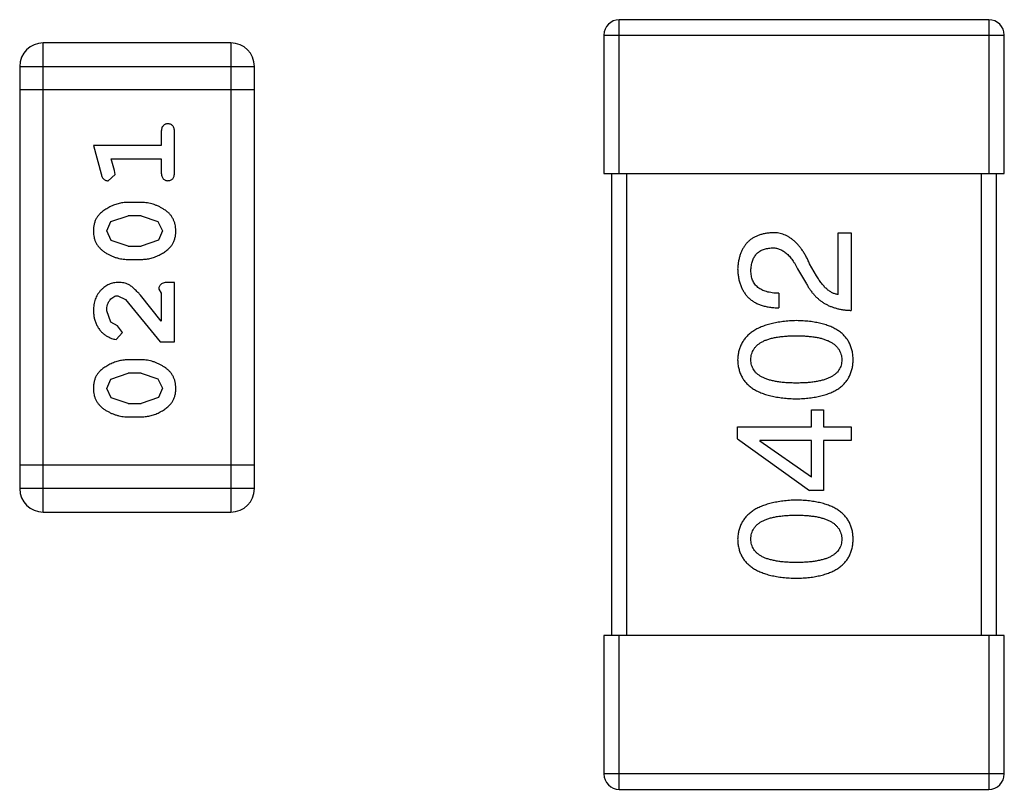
# Model space of a CAD drawing. Header units: inches. Extents: x -50 to 60, y -7 to 68.
# Tile 94 of 108: x 50.22 to 51.5, y 24.83 to 25.83. Entities that reach past the tile are written whole.
import ezdxf

# ---------------------------------------------------------------- set-up
doc = ezdxf.new("R2010")
doc.units = ezdxf.units.IN
doc.header["$LTSCALE"] = 1.21
doc.header["$MEASUREMENT"] = 0
doc.layers.get('0').update_dxf_attribs({"linetype": 'CONTINUOUS'})

msp = doc.modelspace()

# ---------------------------------------------------------------- linework, layer by layer
at = {"color": 7, "linetype": 'Continuous'}
for p, q in [((51.4811, 25.8336), (51.0011, 25.8336)), ((51.0011, 25.6336), (51.0011, 25.8336)), ((51.4811, 25.8336), (51.4811, 25.6336)), ((50.9811, 25.8136), (51.5011, 25.8136)), ((50.9811, 25.8136), (50.9811, 25.6336)), ((51.5011, 25.6336), (51.5011, 25.8136)), ((50.4967, 25.8034), (50.2529, 25.8034)), ((50.2529, 25.1938), (50.2529, 25.8034)), ((50.4967, 25.8034), (50.4967, 25.1938)), ((50.2224, 25.7729), (50.5272, 25.7729)), ((50.2224, 25.7729), (50.2224, 25.2243)), ((50.5272, 25.2243), (50.5272, 25.7729)), ((50.5272, 25.7424), (50.2224, 25.7424)), ((50.4063, 25.6874), (50.4063, 25.6701)), ((50.4236, 25.6354), (50.4236, 25.6874)), ((50.4063, 25.6701), (50.3182, 25.6701)), ((50.3182, 25.6701), (50.3281, 25.6335)), ((50.3413, 25.6527), (50.4063, 25.6527)), ((50.3455, 25.6377), (50.3413, 25.6527)), ((50.4063, 25.6527), (50.4063, 25.6354)), ((50.3372, 25.6244), (50.3465, 25.6323)), ((50.3465, 25.6323), (50.3455, 25.6377)), ((50.9811, 25.6336), (51.5011, 25.6336)), ((50.9911, 25.6336), (50.9911, 25.0336)), ((51.0111, 25.0336), (51.0111, 25.6336)), ((51.4711, 25.6336), (51.4711, 25.0336)), ((51.4911, 25.0336), (51.4911, 25.6336)), ((50.3805, 25.5961), (50.3628, 25.5961)), ((50.3408, 25.5712), (50.3631, 25.5788)), ((50.3803, 25.5788), (50.3631, 25.5788)), ((50.3803, 25.5788), (50.402, 25.5716)), ((50.3355, 25.5591), (50.3408, 25.5712)), ((50.402, 25.5716), (50.4078, 25.5593)), ((50.3413, 25.5467), (50.3355, 25.5591)), ((50.4078, 25.5593), (50.4026, 25.5471)), ((51.2852, 25.5568), (51.3024, 25.5568)), ((51.2852, 25.4764), (51.2852, 25.5568)), ((51.3024, 25.5568), (51.3024, 25.4559)), ((50.3631, 25.5395), (50.3413, 25.5467)), ((50.3631, 25.5395), (50.3803, 25.5395)), ((50.4026, 25.5471), (50.3803, 25.5395)), ((50.3628, 25.5222), (50.3805, 25.5222)), ((51.2573, 25.501), (51.2483, 25.5166)), ((51.2327, 25.51), (51.2442, 25.4904)), ((50.4236, 25.4923), (50.4157, 25.4923)), ((50.4236, 25.4152), (50.4236, 25.4923)), ((50.35, 25.475), (50.3597, 25.4702)), ((50.4063, 25.4419), (50.3792, 25.4755)), ((50.4031, 25.4836), (50.4063, 25.4781)), ((50.4063, 25.4781), (50.4063, 25.4419)), ((51.2081, 25.4781), (51.2081, 25.4592)), ((50.3597, 25.4702), (50.4047, 25.4152)), ((50.3409, 25.4406), (50.3355, 25.4555)), ((50.3494, 25.4357), (50.3409, 25.4406)), ((50.3559, 25.4272), (50.3494, 25.4357)), ((50.3475, 25.4183), (50.3559, 25.4272)), ((50.4047, 25.4152), (50.4236, 25.4152)), ((50.3805, 25.3916), (50.3628, 25.3916)), ((50.3408, 25.3667), (50.3631, 25.3743)), ((50.3803, 25.3743), (50.3631, 25.3743)), ((50.3803, 25.3743), (50.402, 25.367)), ((50.3355, 25.3546), (50.3408, 25.3667)), ((50.402, 25.367), (50.4078, 25.3548)), ((50.3413, 25.3422), (50.3355, 25.3546)), ((50.4078, 25.3548), (50.4026, 25.3426)), ((50.3631, 25.335), (50.3413, 25.3422)), ((50.3631, 25.335), (50.3803, 25.335)), ((50.4026, 25.3426), (50.3803, 25.335)), ((51.2507, 25.3269), (51.2663, 25.3269)), ((51.2507, 25.3048), (51.2507, 25.3269)), ((51.2663, 25.3269), (51.2663, 25.3048)), ((50.3628, 25.3177), (50.3805, 25.3177)), ((51.1548, 25.3048), (51.2507, 25.3048)), ((51.1548, 25.2892), (51.1548, 25.3048)), ((51.2663, 25.3048), (51.3024, 25.3048)), ((51.3024, 25.3048), (51.3024, 25.2867)), ((51.1548, 25.2892), (51.2483, 25.222)), ((51.2507, 25.2867), (51.1835, 25.2867)), ((51.1835, 25.2867), (51.1835, 25.2859)), ((51.2507, 25.2392), (51.1835, 25.2859)), ((51.2507, 25.2392), (51.2507, 25.2867)), ((51.3024, 25.2867), (51.2663, 25.2867)), ((51.2663, 25.2867), (51.2663, 25.222)), ((50.5272, 25.2547), (50.2224, 25.2547)), ((50.5272, 25.2243), (50.2224, 25.2243)), ((51.2663, 25.222), (51.2483, 25.222)), ((50.2529, 25.1938), (50.4967, 25.1938)), ((51.5011, 25.0336), (50.9811, 25.0336)), ((50.9811, 25.0336), (50.9811, 24.8536)), ((51.0011, 24.8336), (51.0011, 25.0336)), ((51.4811, 25.0336), (51.4811, 24.8336)), ((51.5011, 24.8536), (51.5011, 25.0336)), ((51.5011, 24.8536), (50.9811, 24.8536)), ((51.0011, 24.8336), (51.4811, 24.8336))]:
    msp.add_line(p, q, dxfattribs=at)
for centre, radius, start, end in [((51.0011, 25.8136), 0.02, 90, 180), ((51.4811, 25.8136), 0.02, 0, 90), ((50.2529, 25.7729), 0.0305, 90, 180), ((50.4967, 25.7729), 0.0305, 0, 90), ((50.2529, 25.2243), 0.0305, 180, 270), ((50.4967, 25.2243), 0.0305, 270, 0), ((51.0011, 24.8536), 0.02, 180, 270), ((51.4811, 24.8536), 0.02, 270, 0)]:
    msp.add_arc(centre, radius, start, end, dxfattribs=at)
for points, knots in [([(50.4149, 25.6984), (50.4143, 25.6983), (50.4131, 25.6983), (50.4115, 25.6978), (50.41, 25.6969), (50.4086, 25.6958), (50.4075, 25.6942), (50.4068, 25.6923), (50.4063, 25.6899), (50.4063, 25.6883), (50.4063, 25.6874)], [0, 0, 0, 0, 0.11517, 0.223509, 0.328254, 0.438012, 0.553651, 0.682263, 0.830856, 1, 1, 1, 1]), ([(50.4236, 25.6874), (50.4236, 25.6883), (50.4235, 25.6899), (50.423, 25.6923), (50.4223, 25.6942), (50.4212, 25.6958), (50.4199, 25.6969), (50.4184, 25.6978), (50.4167, 25.6983), (50.4155, 25.6983), (50.4149, 25.6984)], [0, 0, 0, 0, 0.169012, 0.317488, 0.445429, 0.560977, 0.67065, 0.776666, 0.88492, 1, 1, 1, 1]), ([(50.3281, 25.6335), (50.3283, 25.6326), (50.3288, 25.6311), (50.3296, 25.629), (50.3305, 25.6274), (50.3316, 25.6262), (50.3328, 25.6254), (50.3341, 25.6248), (50.3356, 25.6245), (50.3367, 25.6244), (50.3372, 25.6244)], [0, 0, 0, 0, 0.187321, 0.344927, 0.475328, 0.579604, 0.674244, 0.773631, 0.882025, 1, 1, 1, 1]), ([(50.4063, 25.6354), (50.4063, 25.6345), (50.4063, 25.6329), (50.4068, 25.6305), (50.4076, 25.6286), (50.4086, 25.627), (50.41, 25.6259), (50.4115, 25.625), (50.4131, 25.6245), (50.4143, 25.6245), (50.4149, 25.6244)], [0, 0, 0, 0, 0.169102, 0.317658, 0.446239, 0.563118, 0.671828, 0.776546, 0.884858, 1, 1, 1, 1]), ([(50.4149, 25.6244), (50.4155, 25.6245), (50.4167, 25.6245), (50.4184, 25.625), (50.4199, 25.6259), (50.4213, 25.627), (50.4223, 25.6286), (50.423, 25.6305), (50.4235, 25.6329), (50.4236, 25.6345), (50.4236, 25.6354)], [0, 0, 0, 0, 0.115051, 0.223278, 0.329269, 0.437893, 0.554681, 0.682591, 0.83103, 1, 1, 1, 1]), ([(50.3628, 25.5961), (50.3617, 25.5961), (50.3596, 25.5961), (50.3564, 25.5958), (50.3532, 25.5952), (50.3501, 25.5946), (50.3471, 25.5936), (50.3441, 25.5925), (50.3411, 25.5912), (50.3382, 25.5897), (50.3355, 25.5881), (50.3329, 25.5865), (50.3306, 25.5848), (50.3285, 25.5832), (50.3267, 25.5815), (50.325, 25.5798), (50.3236, 25.578), (50.322, 25.5757), (50.3204, 25.5725), (50.3191, 25.5683), (50.3183, 25.5638), (50.3182, 25.5606), (50.3182, 25.559)], [0, 0, 0, 0, 0.049855, 0.099516, 0.148482, 0.19758, 0.246804, 0.296268, 0.346517, 0.397047, 0.446826, 0.49336, 0.537801, 0.579207, 0.617974, 0.654833, 0.689171, 0.722088, 0.786392, 0.853518, 0.924186, 1, 1, 1, 1]), ([(50.4252, 25.5592), (50.4251, 25.5607), (50.425, 25.5635), (50.4243, 25.5676), (50.4232, 25.5714), (50.4216, 25.575), (50.4196, 25.5783), (50.4171, 25.5814), (50.4141, 25.5842), (50.4107, 25.5866), (50.4071, 25.5888), (50.4035, 25.5908), (50.3997, 25.5924), (50.396, 25.5938), (50.3922, 25.5948), (50.3883, 25.5956), (50.3845, 25.596), (50.3818, 25.5961), (50.3805, 25.5961)], [0, 0, 0, 0, 0.067217, 0.131051, 0.19272, 0.252824, 0.312745, 0.373449, 0.436041, 0.501494, 0.567761, 0.632087, 0.695096, 0.757109, 0.817993, 0.878657, 0.939311, 1, 1, 1, 1]), ([(50.3182, 25.559), (50.3182, 25.5575), (50.3183, 25.5547), (50.319, 25.5506), (50.3201, 25.5468), (50.3217, 25.5432), (50.3238, 25.5399), (50.3263, 25.5369), (50.3293, 25.5341), (50.3326, 25.5316), (50.3362, 25.5294), (50.3399, 25.5275), (50.3436, 25.5258), (50.3474, 25.5245), (50.3512, 25.5235), (50.355, 25.5227), (50.3589, 25.5223), (50.3615, 25.5222), (50.3628, 25.5222)], [0, 0, 0, 0, 0.06692, 0.130834, 0.19258, 0.252759, 0.312631, 0.373411, 0.436359, 0.501894, 0.568244, 0.632472, 0.69556, 0.757163, 0.818592, 0.878885, 0.939235, 1, 1, 1, 1]), ([(50.3805, 25.5222), (50.3816, 25.5222), (50.3837, 25.5222), (50.3869, 25.5225), (50.39, 25.523), (50.3931, 25.5237), (50.3962, 25.5246), (50.3992, 25.5257), (50.4021, 25.527), (50.405, 25.5285), (50.4078, 25.53), (50.4103, 25.5317), (50.4126, 25.5333), (50.4147, 25.535), (50.4166, 25.5367), (50.4182, 25.5383), (50.4197, 25.5401), (50.4213, 25.5424), (50.4229, 25.5456), (50.4242, 25.5498), (50.425, 25.5544), (50.4251, 25.5576), (50.4252, 25.5592)], [0, 0, 0, 0, 0.049886, 0.09882, 0.148132, 0.19689, 0.246038, 0.295176, 0.345305, 0.395692, 0.445312, 0.491875, 0.535813, 0.577009, 0.616081, 0.652689, 0.687585, 0.720206, 0.785062, 0.85223, 0.923759, 1, 1, 1, 1]), ([(51.1991, 25.5568), (51.1974, 25.5566), (51.1941, 25.5564), (51.1893, 25.5556), (51.1848, 25.5545), (51.1807, 25.553), (51.1768, 25.5512), (51.1732, 25.5491), (51.17, 25.5467), (51.1671, 25.5439), (51.1645, 25.5408), (51.1621, 25.5374), (51.1601, 25.5336), (51.1584, 25.5295), (51.1571, 25.5251), (51.156, 25.5204), (51.1552, 25.5153), (51.155, 25.5118), (51.1548, 25.51)], [0, 0, 0, 0, 0.070688, 0.137741, 0.201612, 0.262778, 0.321223, 0.378455, 0.434411, 0.490146, 0.546362, 0.603392, 0.662208, 0.723401, 0.787372, 0.85442, 0.925153, 1, 1, 1, 1]), ([(51.2483, 25.5166), (51.2475, 25.5183), (51.246, 25.5216), (51.2435, 25.5263), (51.2409, 25.5307), (51.2382, 25.5348), (51.2355, 25.5385), (51.2326, 25.5418), (51.2297, 25.5449), (51.2266, 25.5475), (51.2235, 25.5499), (51.2203, 25.5519), (51.217, 25.5536), (51.2136, 25.5549), (51.2101, 25.5559), (51.2065, 25.5566), (51.2028, 25.5569), (51.2003, 25.5568), (51.1991, 25.5568)], [0, 0, 0, 0, 0.082731, 0.161257, 0.236138, 0.307554, 0.375712, 0.440848, 0.502916, 0.562567, 0.619798, 0.675716, 0.73039, 0.78386, 0.837315, 0.890547, 0.944917, 1, 1, 1, 1]), ([(51.1721, 25.5076), (51.1721, 25.5087), (51.1722, 25.5109), (51.1726, 25.5141), (51.1732, 25.5171), (51.1739, 25.5199), (51.1749, 25.5224), (51.1761, 25.5248), (51.1774, 25.5269), (51.179, 25.5289), (51.1807, 25.5306), (51.1827, 25.5322), (51.1848, 25.5336), (51.1871, 25.5347), (51.1897, 25.5356), (51.1924, 25.5363), (51.1953, 25.5368), (51.1973, 25.537), (51.1983, 25.5371)], [0, 0, 0, 0, 0.076112, 0.148436, 0.216883, 0.281466, 0.34298, 0.402356, 0.459881, 0.51546, 0.571111, 0.62658, 0.683162, 0.741007, 0.801404, 0.863825, 0.930544, 1, 1, 1, 1]), ([(51.1983, 25.5371), (51.1991, 25.5371), (51.2007, 25.5372), (51.2031, 25.5371), (51.2055, 25.5367), (51.2078, 25.5361), (51.2101, 25.5352), (51.2124, 25.5341), (51.2146, 25.5327), (51.2168, 25.5311), (51.2189, 25.5294), (51.221, 25.5273), (51.2231, 25.525), (51.2251, 25.5225), (51.227, 25.5197), (51.229, 25.5167), (51.2309, 25.5135), (51.2321, 25.5112), (51.2327, 25.51)], [0, 0, 0, 0, 0.052237, 0.103888, 0.155485, 0.207395, 0.259864, 0.31356, 0.369176, 0.4266, 0.486836, 0.550048, 0.61567, 0.685271, 0.75824, 0.834614, 0.915635, 1, 1, 1, 1]), ([(51.1548, 25.51), (51.1549, 25.508), (51.1551, 25.5041), (51.1559, 25.4984), (51.1571, 25.4931), (51.1587, 25.4882), (51.1607, 25.4836), (51.163, 25.4795), (51.1657, 25.4757), (51.1689, 25.4723), (51.1725, 25.4693), (51.1764, 25.4666), (51.1808, 25.4644), (51.1855, 25.4626), (51.1906, 25.4612), (51.1961, 25.4601), (51.202, 25.4594), (51.206, 25.4593), (51.2081, 25.4592)], [0, 0, 0, 0, 0.07282, 0.141057, 0.2062, 0.267672, 0.326735, 0.383519, 0.439188, 0.494454, 0.549628, 0.605958, 0.66397, 0.72402, 0.787502, 0.854127, 0.925065, 1, 1, 1, 1]), ([(51.2081, 25.4781), (51.2067, 25.4781), (51.2038, 25.4782), (51.1997, 25.4787), (51.1959, 25.4793), (51.1924, 25.4802), (51.1892, 25.4813), (51.1862, 25.4825), (51.1835, 25.484), (51.1811, 25.4858), (51.1789, 25.4878), (51.1771, 25.4899), (51.1755, 25.4924), (51.1742, 25.495), (51.1733, 25.4978), (51.1726, 25.5009), (51.1721, 25.5042), (51.1721, 25.5064), (51.1721, 25.5076)], [0, 0, 0, 0, 0.082594, 0.15978, 0.232961, 0.301462, 0.365595, 0.426678, 0.484662, 0.540809, 0.595146, 0.648401, 0.702272, 0.757102, 0.813447, 0.872233, 0.934055, 1, 1, 1, 1]), ([(51.2852, 25.4764), (51.2839, 25.4767), (51.2812, 25.4772), (51.2775, 25.4788), (51.2738, 25.481), (51.2703, 25.4838), (51.2668, 25.4872), (51.2635, 25.4913), (51.2603, 25.4959), (51.2583, 25.4993), (51.2573, 25.501)], [0, 0, 0, 0, 0.103034, 0.208166, 0.318255, 0.434664, 0.559728, 0.695394, 0.841708, 1, 1, 1, 1]), ([(50.3509, 25.4923), (50.3498, 25.4922), (50.3476, 25.4922), (50.3444, 25.4917), (50.3413, 25.4909), (50.3383, 25.4898), (50.3355, 25.4883), (50.3327, 25.4865), (50.3302, 25.4844), (50.3277, 25.482), (50.3255, 25.4794), (50.3235, 25.4765), (50.3219, 25.4735), (50.3205, 25.4703), (50.3195, 25.4668), (50.3187, 25.4633), (50.3183, 25.4595), (50.3182, 25.4569), (50.3182, 25.4556)], [0, 0, 0, 0, 0.060981, 0.120256, 0.178148, 0.236115, 0.293993, 0.352864, 0.413358, 0.476056, 0.539296, 0.602396, 0.665116, 0.728325, 0.792919, 0.859317, 0.928302, 1, 1, 1, 1]), ([(50.3792, 25.4755), (50.3785, 25.4764), (50.377, 25.4781), (50.3748, 25.4805), (50.3726, 25.4826), (50.3707, 25.4844), (50.3688, 25.4861), (50.367, 25.4874), (50.3654, 25.4885), (50.3633, 25.4896), (50.3608, 25.4907), (50.3576, 25.4916), (50.3543, 25.4922), (50.3521, 25.4923), (50.3509, 25.4923)], [0, 0, 0, 0, 0.103002, 0.197728, 0.285279, 0.365235, 0.437224, 0.502446, 0.560545, 0.611446, 0.707576, 0.80349, 0.900532, 1, 1, 1, 1]), ([(50.4157, 25.4923), (50.4146, 25.4923), (50.4127, 25.4922), (50.41, 25.4918), (50.4077, 25.4911), (50.406, 25.49), (50.4047, 25.4887), (50.4038, 25.4872), (50.4032, 25.4855), (50.4032, 25.4843), (50.4031, 25.4836)], [0, 0, 0, 0, 0.1844, 0.34094, 0.473574, 0.586824, 0.690029, 0.789175, 0.890445, 1, 1, 1, 1]), ([(51.2442, 25.4904), (51.2449, 25.489), (51.2465, 25.4863), (51.249, 25.4825), (51.2517, 25.4789), (51.2545, 25.4756), (51.2576, 25.4725), (51.2608, 25.4698), (51.2642, 25.4672), (51.2677, 25.4649), (51.2715, 25.4629), (51.2754, 25.4611), (51.2794, 25.4596), (51.2837, 25.4584), (51.2881, 25.4573), (51.2927, 25.4566), (51.2975, 25.4561), (51.3007, 25.456), (51.3024, 25.4559)], [0, 0, 0, 0, 0.065828, 0.130094, 0.192451, 0.254037, 0.313974, 0.373757, 0.433048, 0.492243, 0.551902, 0.611758, 0.672678, 0.734814, 0.798569, 0.863693, 0.930488, 1, 1, 1, 1]), ([(50.3355, 25.4555), (50.3355, 25.4569), (50.3356, 25.4596), (50.3365, 25.4634), (50.3378, 25.4668), (50.3398, 25.4697), (50.342, 25.472), (50.3445, 25.4737), (50.3472, 25.4748), (50.3491, 25.4749), (50.35, 25.475)], [0, 0, 0, 0, 0.156344, 0.299348, 0.4327, 0.561, 0.682299, 0.791883, 0.89611, 1, 1, 1, 1]), ([(50.3182, 25.4556), (50.3182, 25.4539), (50.3184, 25.4506), (50.3192, 25.4456), (50.3206, 25.4409), (50.3226, 25.4364), (50.3251, 25.4322), (50.3279, 25.4286), (50.3312, 25.4254), (50.3347, 25.4229), (50.3383, 25.421), (50.3416, 25.4195), (50.3447, 25.4186), (50.3466, 25.4184), (50.3475, 25.4183)], [0, 0, 0, 0, 0.098286, 0.193983, 0.289056, 0.384352, 0.477435, 0.566197, 0.652355, 0.737986, 0.818188, 0.887401, 0.94802, 1, 1, 1, 1]), ([(51.2311, 25.4426), (51.2281, 25.4425), (51.2222, 25.4423), (51.2137, 25.4414), (51.2058, 25.4402), (51.1985, 25.4387), (51.1917, 25.4368), (51.1855, 25.4345), (51.1798, 25.4319), (51.1747, 25.4288), (51.1702, 25.4255), (51.1663, 25.4217), (51.1629, 25.4176), (51.1601, 25.4132), (51.1579, 25.4083), (51.1563, 25.4032), (51.1552, 25.3976), (51.155, 25.3938), (51.1548, 25.3918)], [0, 0, 0, 0, 0.088475, 0.171606, 0.249595, 0.322626, 0.391327, 0.455765, 0.516374, 0.573675, 0.628522, 0.681161, 0.732559, 0.783563, 0.83504, 0.887639, 0.942585, 1, 1, 1, 1]), ([(51.3048, 25.3918), (51.3047, 25.3938), (51.3046, 25.3977), (51.3036, 25.4033), (51.3021, 25.4086), (51.3, 25.4135), (51.2974, 25.418), (51.2942, 25.4221), (51.2904, 25.4259), (51.286, 25.4293), (51.281, 25.4323), (51.2756, 25.4349), (51.2695, 25.4371), (51.2629, 25.439), (51.2558, 25.4405), (51.248, 25.4416), (51.2397, 25.4423), (51.234, 25.4425), (51.2311, 25.4426)], [0, 0, 0, 0, 0.059134, 0.115603, 0.169236, 0.221572, 0.273254, 0.32474, 0.377319, 0.431815, 0.488555, 0.548609, 0.612242, 0.680182, 0.75251, 0.829782, 0.91231, 1, 1, 1, 1]), ([(51.1721, 25.3918), (51.1721, 25.3931), (51.1722, 25.3955), (51.1729, 25.3991), (51.174, 25.4024), (51.1757, 25.4055), (51.1778, 25.4083), (51.1803, 25.4109), (51.1834, 25.4132), (51.1868, 25.4153), (51.1908, 25.4171), (51.1952, 25.4187), (51.2001, 25.42), (51.2054, 25.4211), (51.2111, 25.4219), (51.2174, 25.4225), (51.2241, 25.4229), (51.2287, 25.423), (51.2311, 25.423)], [0, 0, 0, 0, 0.050604, 0.098688, 0.145699, 0.191791, 0.238625, 0.286717, 0.337546, 0.391814, 0.449755, 0.512106, 0.579685, 0.652048, 0.730262, 0.814146, 0.904281, 1, 1, 1, 1]), ([(51.2311, 25.423), (51.2334, 25.423), (51.238, 25.4229), (51.2446, 25.4225), (51.2507, 25.4219), (51.2565, 25.4211), (51.2617, 25.42), (51.2666, 25.4187), (51.2709, 25.4171), (51.2749, 25.4153), (51.2784, 25.4132), (51.2814, 25.4109), (51.284, 25.4083), (51.2861, 25.4055), (51.2878, 25.4024), (51.2891, 25.3991), (51.2899, 25.3955), (51.29, 25.3931), (51.2901, 25.3918)], [0, 0, 0, 0, 0.094834, 0.184067, 0.267029, 0.344713, 0.417334, 0.484367, 0.546941, 0.604717, 0.65953, 0.710539, 0.759381, 0.806382, 0.853027, 0.900623, 0.949121, 1, 1, 1, 1]), ([(50.3628, 25.3916), (50.3617, 25.3916), (50.3596, 25.3915), (50.3564, 25.3913), (50.3532, 25.3907), (50.3501, 25.39), (50.3471, 25.3891), (50.3441, 25.388), (50.3411, 25.3867), (50.3382, 25.3852), (50.3355, 25.3836), (50.3329, 25.382), (50.3306, 25.3803), (50.3285, 25.3787), (50.3267, 25.3769), (50.325, 25.3752), (50.3236, 25.3735), (50.322, 25.3711), (50.3204, 25.368), (50.3191, 25.3638), (50.3183, 25.3593), (50.3182, 25.3561), (50.3182, 25.3545)], [0, 0, 0, 0, 0.049855, 0.099516, 0.148482, 0.19758, 0.246804, 0.296268, 0.346517, 0.397047, 0.446826, 0.49336, 0.537801, 0.579207, 0.617974, 0.654833, 0.689171, 0.722088, 0.786392, 0.853518, 0.924186, 1, 1, 1, 1]), ([(50.4252, 25.3547), (50.4251, 25.3562), (50.425, 25.359), (50.4243, 25.3631), (50.4232, 25.3669), (50.4216, 25.3705), (50.4196, 25.3738), (50.4171, 25.3768), (50.4141, 25.3796), (50.4107, 25.3821), (50.4071, 25.3843), (50.4035, 25.3863), (50.3997, 25.3879), (50.396, 25.3893), (50.3922, 25.3903), (50.3883, 25.3911), (50.3845, 25.3915), (50.3818, 25.3916), (50.3805, 25.3916)], [0, 0, 0, 0, 0.067217, 0.131051, 0.19272, 0.252824, 0.312745, 0.373449, 0.436041, 0.501494, 0.567761, 0.632087, 0.695096, 0.757109, 0.817993, 0.878657, 0.939311, 1, 1, 1, 1]), ([(51.1548, 25.3918), (51.1549, 25.3898), (51.1551, 25.386), (51.1561, 25.3803), (51.1577, 25.3751), (51.1598, 25.3702), (51.1625, 25.3656), (51.1659, 25.3615), (51.1698, 25.3578), (51.1743, 25.3544), (51.1794, 25.3514), (51.1851, 25.3488), (51.1913, 25.3465), (51.1982, 25.3447), (51.2056, 25.3432), (51.2135, 25.3421), (51.2221, 25.3413), (51.228, 25.3411), (51.2311, 25.341)], [0, 0, 0, 0, 0.057911, 0.113262, 0.165956, 0.217443, 0.268511, 0.319665, 0.372, 0.426129, 0.483365, 0.543779, 0.607756, 0.676562, 0.749704, 0.827713, 0.911177, 1, 1, 1, 1]), ([(51.2311, 25.3615), (51.2287, 25.3615), (51.2241, 25.3616), (51.2174, 25.3619), (51.2111, 25.3625), (51.2054, 25.3633), (51.2001, 25.3644), (51.1952, 25.3656), (51.1908, 25.3672), (51.1869, 25.369), (51.1834, 25.371), (51.1803, 25.3732), (51.1778, 25.3758), (51.1757, 25.3785), (51.174, 25.3815), (51.1729, 25.3847), (51.1722, 25.3882), (51.1721, 25.3906), (51.1721, 25.3918)], [0, 0, 0, 0, 0.096452, 0.187278, 0.271765, 0.350519, 0.423437, 0.491321, 0.554011, 0.612224, 0.666281, 0.717003, 0.764884, 0.811423, 0.856783, 0.902993, 0.950236, 1, 1, 1, 1]), ([(51.2901, 25.3918), (51.29, 25.3906), (51.2899, 25.3882), (51.2893, 25.3847), (51.2881, 25.3815), (51.2864, 25.3785), (51.2844, 25.3757), (51.2818, 25.3732), (51.2788, 25.371), (51.2753, 25.369), (51.2713, 25.3672), (51.2669, 25.3656), (51.2621, 25.3644), (51.2568, 25.3633), (51.251, 25.3625), (51.2448, 25.3619), (51.2381, 25.3616), (51.2334, 25.3615), (51.2311, 25.3615)], [0, 0, 0, 0, 0.049766, 0.097012, 0.143225, 0.188786, 0.235079, 0.282962, 0.333687, 0.387747, 0.445963, 0.508657, 0.576545, 0.649868, 0.72822, 0.812712, 0.903543, 1, 1, 1, 1]), ([(51.2311, 25.341), (51.234, 25.3411), (51.2397, 25.3413), (51.248, 25.3421), (51.2558, 25.3432), (51.2629, 25.3447), (51.2695, 25.3466), (51.2756, 25.3488), (51.2811, 25.3514), (51.286, 25.3544), (51.2904, 25.3578), (51.2942, 25.3615), (51.2974, 25.3657), (51.3, 25.3702), (51.3021, 25.3751), (51.3036, 25.3803), (51.3046, 25.386), (51.3047, 25.3898), (51.3048, 25.3918)], [0, 0, 0, 0, 0.087693, 0.170223, 0.247496, 0.319826, 0.387768, 0.451403, 0.511459, 0.568358, 0.622671, 0.675251, 0.726739, 0.778422, 0.830759, 0.884394, 0.940865, 1, 1, 1, 1]), ([(50.3182, 25.3545), (50.3182, 25.353), (50.3183, 25.3502), (50.319, 25.3461), (50.3201, 25.3423), (50.3217, 25.3387), (50.3238, 25.3354), (50.3263, 25.3324), (50.3293, 25.3296), (50.3326, 25.3271), (50.3362, 25.3249), (50.3399, 25.323), (50.3436, 25.3213), (50.3474, 25.32), (50.3512, 25.3189), (50.355, 25.3182), (50.3589, 25.3177), (50.3615, 25.3177), (50.3628, 25.3177)], [0, 0, 0, 0, 0.06692, 0.130834, 0.19258, 0.252759, 0.312631, 0.373411, 0.436359, 0.501894, 0.568244, 0.632472, 0.69556, 0.757163, 0.818592, 0.878885, 0.939235, 1, 1, 1, 1]), ([(50.3805, 25.3177), (50.3816, 25.3177), (50.3837, 25.3177), (50.3869, 25.318), (50.39, 25.3185), (50.3931, 25.3192), (50.3962, 25.3201), (50.3992, 25.3212), (50.4021, 25.3225), (50.405, 25.324), (50.4078, 25.3255), (50.4103, 25.3271), (50.4126, 25.3288), (50.4147, 25.3304), (50.4166, 25.3321), (50.4182, 25.3338), (50.4197, 25.3356), (50.4213, 25.3379), (50.4229, 25.3411), (50.4242, 25.3453), (50.425, 25.3499), (50.4251, 25.3531), (50.4252, 25.3547)], [0, 0, 0, 0, 0.049886, 0.09882, 0.148132, 0.19689, 0.246038, 0.295176, 0.345305, 0.395692, 0.445312, 0.491875, 0.535813, 0.577009, 0.616081, 0.652689, 0.687585, 0.720206, 0.785062, 0.85223, 0.923759, 1, 1, 1, 1]), ([(51.2311, 25.2095), (51.2281, 25.2094), (51.2222, 25.2091), (51.2137, 25.2083), (51.2058, 25.207), (51.1985, 25.2055), (51.1917, 25.2036), (51.1855, 25.2013), (51.1798, 25.1987), (51.1747, 25.1957), (51.1702, 25.1923), (51.1663, 25.1886), (51.1629, 25.1845), (51.1601, 25.18), (51.1579, 25.1752), (51.1563, 25.17), (51.1552, 25.1645), (51.155, 25.1606), (51.1548, 25.1587)], [0, 0, 0, 0, 0.088475, 0.171606, 0.249595, 0.322626, 0.391327, 0.455765, 0.516374, 0.573675, 0.628522, 0.681161, 0.732559, 0.783563, 0.83504, 0.887639, 0.942585, 1, 1, 1, 1]), ([(51.3048, 25.1587), (51.3047, 25.1607), (51.3046, 25.1645), (51.3036, 25.1702), (51.3021, 25.1754), (51.3, 25.1803), (51.2974, 25.1848), (51.2942, 25.189), (51.2904, 25.1927), (51.286, 25.1961), (51.281, 25.1991), (51.2756, 25.2017), (51.2695, 25.2039), (51.2629, 25.2058), (51.2558, 25.2073), (51.248, 25.2084), (51.2397, 25.2092), (51.234, 25.2094), (51.2311, 25.2095)], [0, 0, 0, 0, 0.059134, 0.115603, 0.169236, 0.221572, 0.273254, 0.32474, 0.377319, 0.431815, 0.488555, 0.548609, 0.612242, 0.680182, 0.75251, 0.829782, 0.91231, 1, 1, 1, 1]), ([(51.1721, 25.1587), (51.1721, 25.1599), (51.1722, 25.1624), (51.1729, 25.166), (51.174, 25.1693), (51.1757, 25.1724), (51.1778, 25.1752), (51.1803, 25.1778), (51.1834, 25.1801), (51.1868, 25.1822), (51.1908, 25.184), (51.1952, 25.1856), (51.2001, 25.1869), (51.2054, 25.188), (51.2111, 25.1888), (51.2174, 25.1894), (51.2241, 25.1898), (51.2287, 25.1898), (51.2311, 25.1898)], [0, 0, 0, 0, 0.050604, 0.098688, 0.145699, 0.191791, 0.238625, 0.286717, 0.337546, 0.391814, 0.449755, 0.512106, 0.579685, 0.652048, 0.730262, 0.814146, 0.904281, 1, 1, 1, 1]), ([(51.2311, 25.1898), (51.2334, 25.1898), (51.238, 25.1898), (51.2446, 25.1894), (51.2507, 25.1888), (51.2565, 25.188), (51.2617, 25.1869), (51.2666, 25.1855), (51.2709, 25.184), (51.2749, 25.1821), (51.2784, 25.1801), (51.2814, 25.1777), (51.284, 25.1752), (51.2861, 25.1724), (51.2878, 25.1693), (51.2891, 25.166), (51.2899, 25.1624), (51.29, 25.1599), (51.2901, 25.1587)], [0, 0, 0, 0, 0.094834, 0.184067, 0.267029, 0.344713, 0.417334, 0.484367, 0.546941, 0.604717, 0.65953, 0.710539, 0.759381, 0.806382, 0.853027, 0.900623, 0.949121, 1, 1, 1, 1]), ([(51.1548, 25.1587), (51.1549, 25.1567), (51.1551, 25.1528), (51.1561, 25.1472), (51.1577, 25.1419), (51.1598, 25.137), (51.1625, 25.1325), (51.1659, 25.1284), (51.1698, 25.1246), (51.1743, 25.1213), (51.1794, 25.1182), (51.1851, 25.1157), (51.1913, 25.1134), (51.1982, 25.1115), (51.2056, 25.11), (51.2135, 25.1089), (51.2221, 25.1082), (51.228, 25.108), (51.2311, 25.1079)], [0, 0, 0, 0, 0.057911, 0.113262, 0.165956, 0.217443, 0.268511, 0.319665, 0.372, 0.426129, 0.483365, 0.543779, 0.607756, 0.676562, 0.749704, 0.827713, 0.911177, 1, 1, 1, 1]), ([(51.2311, 25.1283), (51.2287, 25.1284), (51.2241, 25.1284), (51.2174, 25.1288), (51.2111, 25.1293), (51.2054, 25.1301), (51.2001, 25.1313), (51.1952, 25.1325), (51.1908, 25.134), (51.1869, 25.1358), (51.1834, 25.1378), (51.1803, 25.1401), (51.1778, 25.1426), (51.1757, 25.1453), (51.174, 25.1483), (51.1729, 25.1516), (51.1722, 25.1551), (51.1721, 25.1574), (51.1721, 25.1587)], [0, 0, 0, 0, 0.096452, 0.187278, 0.271765, 0.350519, 0.423437, 0.491321, 0.554011, 0.612224, 0.666281, 0.717003, 0.764884, 0.811423, 0.856783, 0.902993, 0.950236, 1, 1, 1, 1]), ([(51.2311, 25.1079), (51.234, 25.108), (51.2397, 25.1082), (51.248, 25.1089), (51.2558, 25.11), (51.2629, 25.1115), (51.2695, 25.1134), (51.2756, 25.1157), (51.2811, 25.1182), (51.286, 25.1213), (51.2904, 25.1246), (51.2942, 25.1284), (51.2974, 25.1325), (51.3, 25.137), (51.3021, 25.1419), (51.3036, 25.1472), (51.3046, 25.1528), (51.3047, 25.1567), (51.3048, 25.1587)], [0, 0, 0, 0, 0.087693, 0.170223, 0.247496, 0.319826, 0.387768, 0.451403, 0.511459, 0.568358, 0.622671, 0.675251, 0.726739, 0.778422, 0.830759, 0.884394, 0.940865, 1, 1, 1, 1]), ([(51.2901, 25.1587), (51.29, 25.1574), (51.2899, 25.1551), (51.2893, 25.1516), (51.2881, 25.1483), (51.2864, 25.1454), (51.2844, 25.1426), (51.2818, 25.1401), (51.2788, 25.1378), (51.2753, 25.1358), (51.2713, 25.134), (51.2669, 25.1325), (51.2621, 25.1313), (51.2568, 25.1301), (51.251, 25.1293), (51.2448, 25.1288), (51.2381, 25.1284), (51.2334, 25.1284), (51.2311, 25.1283)], [0, 0, 0, 0, 0.049766, 0.097012, 0.143225, 0.188786, 0.235079, 0.282962, 0.333687, 0.387747, 0.445963, 0.508657, 0.576545, 0.649868, 0.72822, 0.812712, 0.903543, 1, 1, 1, 1])]:
    msp.add_open_spline(points, degree=3, knots=knots, dxfattribs=at)

doc.saveas('drawing.dxf')
